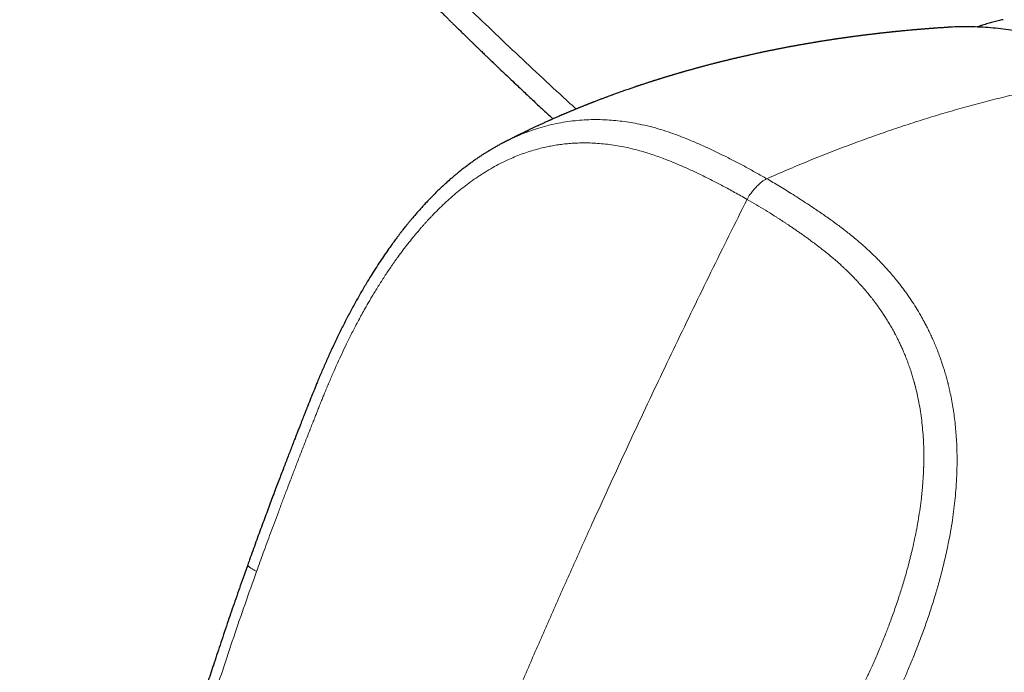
# Model space of a CAD drawing. Header units: millimetres. Extents: x 8 to 869, y 12 to 555.
# Tile 42 of 55: x 633 to 681, y 204 to 236. Entities that reach past the tile are written whole.
import ezdxf

# ---------------------------------------------------------------- set-up
doc = ezdxf.new("R2010")
doc.units = ezdxf.units.MM

msp = doc.modelspace()

# ---------------------------------------------------------------- linework, layer by layer
at = {"color": 252, "linetype": 'Continuous', "lineweight": 0}
for points, knots in [([(661.491, 271.275), (662.032, 270.963), (663.113, 270.34), (664.748, 269.398), (666.39, 268.452), (668.041, 267.503), (669.7, 266.549), (671.334, 265.61), (672.946, 264.685), (674.536, 263.772), (676.139, 262.852), (677.753, 261.927), (679.376, 260.997), (681.006, 260.062), (682.644, 259.123), (684.29, 258.18), (685.944, 257.233), (687.595, 256.287), (689.245, 255.342), (690.892, 254.398), (692.549, 253.449), (694.223, 252.489), (695.916, 251.519), (697.628, 250.537), (699.349, 249.55), (701.077, 248.558), (702.804, 247.567), (704.528, 246.576), (706.249, 245.586), (707.979, 244.592), (709.727, 243.585), (711.495, 242.567), (713.283, 241.536), (715.077, 240.501), (716.877, 239.462), (718.683, 238.418), (720.497, 237.369), (722.317, 236.316), (724.142, 235.259), (725.973, 234.198), (727.811, 233.132), (729.656, 232.062), (731.497, 230.994), (733.334, 229.928), (735.166, 228.864), (737.004, 227.796), (738.862, 226.717), (740.738, 225.626), (742.634, 224.525), (744.536, 223.419), (746.443, 222.311), (748.356, 221.2), (750.274, 220.085), (752.2, 218.966), (754.132, 217.843), (756.071, 216.717), (758.017, 215.587), (759.967, 214.455), (761.92, 213.322), (763.878, 212.187), (765.909, 211.01), (768.016, 209.789), (770.2, 208.525), (772.396, 207.255), (774.601, 205.979), (776.079, 205.126), (776.818, 204.699)], [0, 0, 0, 0, 0.016498, 0.032971, 0.049417, 0.065836, 0.082225, 0.098585, 0.113981, 0.129387, 0.144876, 0.160356, 0.175827, 0.191289, 0.206741, 0.222183, 0.237614, 0.253035, 0.268176, 0.283321, 0.298471, 0.313625, 0.329058, 0.344496, 0.359938, 0.375384, 0.390834, 0.406012, 0.421194, 0.436379, 0.451568, 0.467071, 0.482576, 0.498084, 0.513568, 0.529051, 0.544535, 0.560021, 0.575474, 0.590929, 0.606384, 0.621841, 0.637298, 0.65248, 0.667663, 0.682847, 0.698031, 0.713526, 0.729021, 0.744517, 0.759993, 0.775459, 0.79093, 0.806404, 0.821882, 0.837363, 0.852846, 0.868331, 0.883765, 0.89918, 0.914623, 0.93164, 0.948687, 0.965764, 0.982869, 1, 1, 1, 1]), ([(651.496, 239.414), (651.921, 238.987), (652.769, 238.136), (654.052, 236.871), (655.34, 235.62), (656.633, 234.384), (657.93, 233.161), (659.06, 232.111), (659.761, 231.47), (660.024, 231.23)], [0, 0, 0, 0, 0.153701, 0.306585, 0.45866, 0.609933, 0.760411, 0.9101, 1, 1, 1, 1]), ([(669.173, 227.883), (669.5, 228.026), (670.154, 228.312), (671.133, 228.72), (672.11, 229.112), (673.085, 229.486), (674.052, 229.842), (675.01, 230.179), (675.96, 230.497), (676.907, 230.798), (677.857, 231.084), (678.809, 231.355), (679.764, 231.61), (680.715, 231.848), (681.662, 232.068), (682.599, 232.269), (683.526, 232.452), (684.444, 232.616), (685.358, 232.765), (685.963, 232.85), (686.265, 232.892)], [0, 0, 0, 0, 0.056, 0.112, 0.168, 0.224, 0.28, 0.335, 0.39, 0.445, 0.5, 0.556, 0.612, 0.668, 0.724, 0.78, 0.835, 0.89, 0.945, 1, 1, 1, 1]), ([(669.173, 227.88), (669.005, 227.976), (668.669, 228.169), (668.162, 228.447), (667.654, 228.717), (667.144, 228.976), (666.63, 229.226), (666.111, 229.466), (665.584, 229.697), (665.069, 229.905), (664.566, 230.09), (664.074, 230.251), (663.571, 230.391), (663.095, 230.5), (662.649, 230.583), (662.236, 230.644), (661.82, 230.688), (661.396, 230.716), (660.964, 230.725), (660.524, 230.715), (660.08, 230.683), (659.632, 230.631), (659.183, 230.555), (658.734, 230.456), (658.288, 230.334), (657.845, 230.189), (657.407, 230.023), (656.984, 229.838), (656.693, 229.701), (656.549, 229.622), (656.536, 229.615)], [0, 0, 0, 0, 0.043132, 0.086237, 0.12919, 0.172063, 0.215005, 0.258166, 0.30168, 0.345598, 0.384612, 0.424015, 0.463852, 0.504049, 0.535791, 0.567601, 0.599416, 0.63124, 0.664198, 0.697328, 0.730705, 0.764288, 0.797979, 0.831692, 0.865359, 0.898918, 0.932348, 0.965726, 0.996906, 1, 1, 1, 1]), ([(668.228, 226.894), (668.127, 226.951), (667.928, 227.064), (667.634, 227.228), (667.349, 227.384), (667.074, 227.532), (666.807, 227.672), (666.54, 227.81), (666.263, 227.948), (665.986, 228.083), (665.716, 228.211), (665.46, 228.329), (665.207, 228.442), (664.958, 228.551), (664.703, 228.658), (664.439, 228.766), (664.15, 228.877), (663.848, 228.986), (663.538, 229.091), (663.236, 229.184), (662.934, 229.268), (662.624, 229.345), (662.284, 229.418), (661.918, 229.484), (661.534, 229.537), (661.152, 229.576), (660.8, 229.597), (660.477, 229.604), (660.184, 229.601), (659.893, 229.589), (659.604, 229.567), (659.316, 229.535), (659.028, 229.494), (658.723, 229.439), (658.4, 229.369), (658.063, 229.28), (657.727, 229.177), (657.393, 229.061), (657.064, 228.931), (656.726, 228.782), (656.377, 228.612), (656.017, 228.418), (655.66, 228.206), (655.307, 227.979), (654.963, 227.738), (654.633, 227.491), (654.317, 227.237), (654.01, 226.974), (653.707, 226.698), (653.406, 226.409), (653.18, 226.178), (653.023, 226.014), (652.936, 225.92), (652.849, 225.825), (652.762, 225.73), (652.675, 225.633), (652.55, 225.49), (652.386, 225.298), (652.172, 225.04), (651.947, 224.759), (651.711, 224.453), (651.451, 224.101), (651.167, 223.7), (650.862, 223.247), (650.561, 222.778), (650.344, 222.424), (650.208, 222.194), (650.149, 222.094), (650.09, 221.993), (650.031, 221.892), (649.973, 221.79), (649.915, 221.688), (649.769, 221.429), (649.598, 221.116), (649.403, 220.746), (649.266, 220.48), (649.134, 220.218), (648.973, 219.892), (648.785, 219.497), (648.566, 219.022), (648.348, 218.531), (648.196, 218.177), (648.108, 217.968), (648.083, 217.908), (648.058, 217.846), (648.032, 217.783), (648.005, 217.718), (647.978, 217.652), (647.933, 217.543), (647.869, 217.386), (647.782, 217.171), (647.718, 217.011), (647.681, 216.918), (647.676, 216.904), (647.672, 216.896), (647.669, 216.887), (647.665, 216.878), (647.661, 216.867), (647.651, 216.842), (647.633, 216.797), (647.606, 216.729), (647.575, 216.65), (647.539, 216.559), (647.498, 216.457), (647.453, 216.343), (647.406, 216.223), (647.356, 216.098), (647.316, 215.997), (647.285, 215.917), (647.263, 215.862), (647.244, 215.811), (647.157, 215.591), (647.041, 215.295), (646.895, 214.92), (646.787, 214.641), (646.68, 214.366), (646.576, 214.095), (646.473, 213.827), (646.365, 213.546), (646.253, 213.251), (646.106, 212.865), (645.932, 212.407), (645.735, 211.881), (645.545, 211.37), (645.361, 210.874), (645.184, 210.393), (645.013, 209.926), (644.849, 209.474), (644.742, 209.178), (644.69, 209.032)], [0, 0, 0, 0, 0.010841, 0.021321, 0.031441, 0.041201, 0.050602, 0.059645, 0.06943, 0.07966, 0.088685, 0.097556, 0.106275, 0.114843, 0.12326, 0.132498, 0.141917, 0.152604, 0.162971, 0.173021, 0.182758, 0.192731, 0.203428, 0.215868, 0.228141, 0.240258, 0.252231, 0.261504, 0.270688, 0.279787, 0.288808, 0.297759, 0.306647, 0.315728, 0.326301, 0.336864, 0.34743, 0.358013, 0.368462, 0.378878, 0.390596, 0.402386, 0.414266, 0.426253, 0.438116, 0.449717, 0.460739, 0.471854, 0.483072, 0.494405, 0.505862, 0.509291, 0.512733, 0.516187, 0.519654, 0.523135, 0.526629, 0.53492, 0.54329, 0.553362, 0.563555, 0.573874, 0.587897, 0.602163, 0.616682, 0.631462, 0.634462, 0.637471, 0.640487, 0.643513, 0.646546, 0.649588, 0.652638, 0.669569, 0.677214, 0.684914, 0.692669, 0.699843, 0.712892, 0.72629, 0.740039, 0.754144, 0.755762, 0.757422, 0.759124, 0.760869, 0.762655, 0.764484, 0.766355, 0.771718, 0.7774, 0.784142, 0.784859, 0.785061, 0.785284, 0.785528, 0.785793, 0.786079, 0.786385, 0.787887, 0.78975, 0.791975, 0.794436, 0.797227, 0.800348, 0.803797, 0.807105, 0.810668, 0.812138, 0.813647, 0.815195, 0.8163, 0.831795, 0.839511, 0.847129, 0.85465, 0.862073, 0.869399, 0.876628, 0.885116, 0.893551, 0.908293, 0.922623, 0.936543, 0.950053, 0.963153, 0.975844, 0.988126, 1, 1, 1, 1]), ([(669.173, 227.88), (669.158, 227.874), (669.127, 227.86), (669.076, 227.833), (669.019, 227.796), (668.954, 227.75), (668.884, 227.694), (668.81, 227.63), (668.734, 227.559), (668.659, 227.484), (668.586, 227.404), (668.515, 227.322), (668.449, 227.239), (668.388, 227.159), (668.336, 227.084), (668.293, 227.015), (668.258, 226.952), (668.238, 226.913), (668.228, 226.894)], [0, 0, 0, 0, 0.042622, 0.089774, 0.144028, 0.205922, 0.274425, 0.347571, 0.423157, 0.499461, 0.575795, 0.651496, 0.724849, 0.793628, 0.855812, 0.910297, 0.957531, 1, 1, 1, 1]), ([(669.173, 227.883), (669.272, 227.825), (669.474, 227.708), (669.783, 227.523), (670.104, 227.327), (670.438, 227.118), (670.779, 226.901), (671.117, 226.681), (671.423, 226.477), (671.699, 226.29), (671.949, 226.118), (672.196, 225.943), (672.441, 225.766), (672.677, 225.591), (672.903, 225.419), (673.136, 225.236), (673.388, 225.031), (673.662, 224.799), (673.945, 224.549), (674.227, 224.285), (674.492, 224.025), (674.729, 223.778), (674.947, 223.542), (675.158, 223.301), (675.323, 223.104), (675.441, 222.957), (675.513, 222.866), (675.585, 222.773), (675.658, 222.679), (675.73, 222.582), (675.802, 222.484), (675.929, 222.307), (676.11, 222.046), (676.339, 221.69), (676.544, 221.348), (676.675, 221.111), (676.74, 220.99), (676.758, 220.956), (676.776, 220.922), (676.794, 220.888), (676.812, 220.854), (676.831, 220.817), (676.884, 220.715), (676.966, 220.549), (677.071, 220.326), (677.177, 220.092), (677.28, 219.849), (677.379, 219.599), (677.466, 219.366), (677.543, 219.15), (677.609, 218.952), (677.666, 218.773), (677.715, 218.612), (677.757, 218.47), (677.79, 218.351), (677.816, 218.255), (677.836, 218.179), (677.85, 218.128), (677.86, 218.086), (677.87, 218.045), (677.884, 217.991), (677.897, 217.935), (677.911, 217.879), (677.924, 217.822), (677.961, 217.661), (678.018, 217.392), (678.087, 217.021), (678.146, 216.646), (678.195, 216.269), (678.236, 215.884), (678.268, 215.478), (678.291, 215.059), (678.303, 214.629), (678.304, 214.213), (678.296, 213.812), (678.28, 213.426), (678.254, 213.008), (678.214, 212.547), (678.157, 212.031), (678.083, 211.496), (677.992, 210.942), (677.894, 210.424), (677.793, 209.943), (677.692, 209.503), (677.569, 209.004), (677.467, 208.626), (677.396, 208.37), (677.373, 208.29), (677.349, 208.209), (677.326, 208.127), (677.302, 208.046), (677.219, 207.765), (677.07, 207.285), (676.843, 206.609), (676.601, 205.934), (676.354, 205.286), (676.104, 204.666), (675.864, 204.098), (675.667, 203.652), (675.55, 203.394), (675.506, 203.298), (675.493, 203.268), (675.479, 203.238), (675.465, 203.208), (675.451, 203.178), (675.389, 203.044), (675.282, 202.814), (675.131, 202.498), (674.989, 202.206), (674.856, 201.937), (674.735, 201.691), (674.637, 201.495), (674.561, 201.344), (674.505, 201.231), (674.452, 201.127), (674.404, 201.03), (674.36, 200.941), (674.306, 200.834), (674.242, 200.706), (674.126, 200.472), (673.97, 200.16), (673.779, 199.774), (673.633, 199.481), (673.531, 199.275), (673.472, 199.155), (673.413, 199.035), (673.354, 198.917), (673.297, 198.801), (673.24, 198.686), (673.095, 198.392), (672.864, 197.922), (672.632, 197.449), (672.487, 197.152), (672.426, 197.028), (672.366, 196.904), (672.305, 196.78), (672.246, 196.657), (672.186, 196.535), (672.127, 196.413), (672.048, 196.25), (671.945, 196.039), (671.816, 195.771), (671.676, 195.481), (671.564, 195.249), (671.484, 195.082), (671.43, 194.97), (671.369, 194.844), (671.303, 194.708), (671.244, 194.585), (671.19, 194.473), (671.14, 194.37), (671.094, 194.275), (671.054, 194.19), (671.023, 194.126), (671, 194.08), (670.985, 194.049), (670.975, 194.027), (670.969, 194.015), (670.967, 194.011)], [0, 0, 0, 0, 0.0101139, 0.0206938, 0.0317401, 0.0432536, 0.0552346, 0.0671664, 0.0784722, 0.0873093, 0.0961061, 0.104863, 0.1135802, 0.1222572, 0.130165, 0.1380799, 0.1477865, 0.1580028, 0.1687297, 0.1799664, 0.1906813, 0.200093, 0.2086977, 0.2176046, 0.2268133, 0.2299822, 0.2331852, 0.2364224, 0.2396937, 0.2429992, 0.2463389, 0.2497128, 0.2608173, 0.2722598, 0.2840385, 0.2929605, 0.2939733, 0.2949885, 0.296006, 0.2970258, 0.2980478, 0.2990722, 0.3003691, 0.3071976, 0.3137048, 0.319891, 0.3274045, 0.3343826, 0.3408254, 0.3467329, 0.3521052, 0.3569422, 0.3612442, 0.3650112, 0.3682434, 0.370658, 0.3726537, 0.3742306, 0.3746674, 0.3759524, 0.3774075, 0.3788711, 0.380343, 0.3818234, 0.3833121, 0.3928061, 0.4026275, 0.411673, 0.4212441, 0.4309751, 0.4404382, 0.4513549, 0.4618927, 0.4720509, 0.4818296, 0.49123, 0.5002529, 0.5123054, 0.5248522, 0.5378933, 0.5514307, 0.5654657, 0.5760744, 0.5869503, 0.5980942, 0.6132149, 0.6152297, 0.6172525, 0.6192833, 0.6213221, 0.6233688, 0.6254236, 0.6425013, 0.6597123, 0.6770599, 0.6945455, 0.7100472, 0.7256544, 0.7394746, 0.7455808, 0.7463816, 0.7471826, 0.7479839, 0.7487855, 0.7495873, 0.7503894, 0.7595638, 0.7681197, 0.7760573, 0.7833764, 0.7900765, 0.7961573, 0.7994504, 0.8025283, 0.8053909, 0.808038, 0.8104698, 0.8126862, 0.8168065, 0.8209881, 0.8318916, 0.8424351, 0.8526185, 0.8559666, 0.8592738, 0.8625402, 0.8657657, 0.8689503, 0.8720941, 0.875197, 0.8930738, 0.9106362, 0.914049, 0.9174497, 0.9208382, 0.9242146, 0.9275789, 0.930931, 0.934271, 0.9375988, 0.9442865, 0.9515971, 0.9595308, 0.9680874, 0.9706466, 0.9732566, 0.9772955, 0.9810053, 0.9843859, 0.9874373, 0.9901596, 0.9929197, 0.9952317, 0.9970958, 0.9981998, 0.9990519, 0.9996519, 1, 1, 1, 1]), ([(668.228, 226.894), (667.937, 226.311), (667.354, 225.146), (666.492, 223.397), (665.638, 221.649), (664.795, 219.902), (663.966, 218.165), (663.152, 216.44), (662.352, 214.725), (661.561, 213.011), (660.73, 211.189), (659.861, 209.259), (658.955, 207.22), (658.062, 205.181), (657.182, 203.143), (656.314, 201.106), (655.459, 199.069), (654.616, 197.032), (653.785, 194.995), (652.967, 192.959), (652.161, 190.923), (651.366, 188.887), (650.599, 186.889), (649.857, 184.931), (649.14, 183.011), (648.434, 181.092), (647.738, 179.172), (647.049, 177.244), (646.368, 175.308), (645.694, 173.364), (645.03, 171.419), (644.376, 169.475), (643.733, 167.53), (643.099, 165.584), (642.475, 163.638), (641.882, 161.758), (641.319, 159.944), (640.783, 158.195), (640.255, 156.446), (639.734, 154.696), (639.222, 152.946), (638.718, 151.196), (638.259, 149.573), (637.844, 148.076), (637.47, 146.706), (637.104, 145.337), (636.747, 143.969), (636.4, 142.612), (636.065, 141.264), (635.742, 139.927), (635.428, 138.593), (635.124, 137.253), (634.829, 135.906), (634.545, 134.555), (634.274, 133.207), (634.016, 131.863), (633.77, 130.523), (633.537, 129.187), (633.393, 128.299), (633.321, 127.856)], [0, 0, 0, 0, 0.0179414, 0.0358465, 0.0537167, 0.0715534, 0.0893581, 0.1068151, 0.124244, 0.1416462, 0.1590229, 0.1796781, 0.2003014, 0.220895, 0.2414611, 0.2620017, 0.2825192, 0.3030156, 0.323493, 0.3439534, 0.364399, 0.3848318, 0.4052537, 0.4245006, 0.4437412, 0.4629772, 0.4822102, 0.5014417, 0.5209117, 0.5403834, 0.5598581, 0.5793375, 0.5988229, 0.6183158, 0.6378177, 0.6573299, 0.6748616, 0.6924047, 0.7099606, 0.7275301, 0.7451114, 0.7627021, 0.7802998, 0.7941, 0.8079016, 0.8217029, 0.8355025, 0.849299, 0.8628452, 0.8763867, 0.8899229, 0.9034536, 0.9172546, 0.9310499, 0.944841, 0.9586295, 0.9724175, 0.986207, 1, 1, 1, 1]), ([(668.228, 226.894), (668.376, 226.807), (668.669, 226.636), (669.102, 226.374), (669.426, 226.172), (669.646, 226.032), (669.767, 225.954), (669.886, 225.877), (670.005, 225.799), (670.122, 225.721), (670.23, 225.649), (670.326, 225.585), (670.428, 225.515), (670.55, 225.432), (670.699, 225.329), (670.86, 225.216), (671.033, 225.093), (671.216, 224.96), (671.409, 224.818), (671.612, 224.665), (671.824, 224.501), (671.989, 224.37), (672.099, 224.281), (672.143, 224.245), (672.176, 224.218), (672.205, 224.194), (672.236, 224.168), (672.278, 224.133), (672.331, 224.089), (672.397, 224.033), (672.463, 223.977), (672.528, 223.92), (672.591, 223.865), (672.658, 223.805), (672.729, 223.742), (672.799, 223.677), (672.864, 223.618), (672.958, 223.529), (673.083, 223.409), (673.244, 223.249), (673.403, 223.085), (673.575, 222.901), (673.721, 222.74), (673.817, 222.63), (673.849, 222.594), (673.853, 222.589), (673.855, 222.587), (673.861, 222.579), (673.876, 222.562), (673.902, 222.532), (673.937, 222.49), (673.984, 222.434), (674.042, 222.364), (674.109, 222.28), (674.187, 222.183), (674.271, 222.075), (674.361, 221.956), (674.456, 221.828), (674.557, 221.686), (674.665, 221.531), (674.778, 221.362), (674.895, 221.18), (675.016, 220.984), (675.141, 220.772), (675.231, 220.611), (675.283, 220.516), (675.294, 220.495), (675.3, 220.484), (675.31, 220.466), (675.329, 220.429), (675.358, 220.374), (675.393, 220.306), (675.432, 220.23), (675.476, 220.142), (675.525, 220.041), (675.586, 219.914), (675.659, 219.756), (675.743, 219.564), (675.83, 219.352), (675.92, 219.121), (676.011, 218.869), (676.094, 218.623), (676.168, 218.385), (676.217, 218.219), (676.247, 218.11), (676.26, 218.063), (676.271, 218.023), (676.281, 217.983), (676.292, 217.943), (676.336, 217.772), (676.407, 217.473), (676.493, 217.04), (676.564, 216.606), (676.621, 216.167), (676.664, 215.72), (676.694, 215.264), (676.708, 214.843), (676.71, 214.459), (676.706, 214.21), (676.701, 214.065), (676.7, 214.027), (676.699, 214), (676.698, 213.974), (676.697, 213.932), (676.694, 213.871), (676.691, 213.781), (676.685, 213.671), (676.678, 213.537), (676.668, 213.385), (676.656, 213.22), (676.641, 213.047), (676.625, 212.872), (676.612, 212.746), (676.604, 212.672), (676.601, 212.649), (676.598, 212.625), (676.596, 212.601), (676.593, 212.576), (676.572, 212.397), (676.529, 212.061), (676.454, 211.572), (676.367, 211.083), (676.27, 210.598), (676.193, 210.249), (676.142, 210.029), (676.12, 209.937), (676.096, 209.839), (676.072, 209.742), (676.048, 209.646), (676.024, 209.551), (675.999, 209.457), (675.957, 209.298), (675.897, 209.077), (675.813, 208.78), (675.723, 208.474), (675.626, 208.16), (675.523, 207.837), (675.412, 207.505), (675.295, 207.165), (675.178, 206.841), (675.092, 206.607), (675.037, 206.46), (675.012, 206.394), (674.987, 206.329), (674.962, 206.265), (674.938, 206.201), (674.912, 206.134), (674.881, 206.057), (674.82, 205.901), (674.73, 205.674), (674.607, 205.376), (674.482, 205.078), (674.353, 204.779), (674.228, 204.493), (674.119, 204.252), (674.031, 204.059), (673.964, 203.912), (673.901, 203.777), (673.839, 203.646), (673.767, 203.492), (673.683, 203.316), (673.587, 203.118), (673.49, 202.921), (673.393, 202.723), (673.29, 202.517), (673.166, 202.268), (673.07, 202.075), (673.005, 201.945), (672.989, 201.914), (672.973, 201.882), (672.957, 201.85), (672.942, 201.818), (672.926, 201.786), (672.912, 201.759), (672.898, 201.731), (672.881, 201.696), (672.856, 201.647), (672.825, 201.584), (672.787, 201.507), (672.742, 201.417), (672.688, 201.311), (672.627, 201.188), (672.556, 201.047), (672.478, 200.891), (672.418, 200.771), (672.379, 200.692), (672.363, 200.661), (672.347, 200.629), (672.332, 200.598), (672.316, 200.567), (672.301, 200.536), (672.262, 200.459), (672.114, 200.163), (671.871, 199.678), (671.559, 199.052), (671.341, 198.614), (671.207, 198.346), (671.156, 198.245), (671.11, 198.152), (671.064, 198.06), (671.018, 197.968), (670.972, 197.875), (670.858, 197.645), (670.608, 197.143), (670.106, 196.133), (669.688, 195.294), (669.419, 194.756)], [0, 0, 0, 0, 0.015959, 0.031582, 0.046869, 0.051309, 0.05572, 0.060102, 0.064454, 0.068778, 0.073073, 0.076435, 0.079377, 0.084461, 0.090008, 0.096018, 0.102491, 0.109425, 0.116685, 0.124392, 0.132548, 0.141155, 0.143522, 0.145311, 0.146325, 0.147448, 0.148679, 0.150019, 0.152345, 0.154939, 0.157802, 0.160176, 0.162708, 0.165399, 0.168249, 0.17126, 0.173984, 0.176123, 0.18282, 0.18953, 0.19631, 0.20322, 0.211827, 0.215591, 0.216046, 0.216084, 0.216131, 0.216274, 0.216996, 0.218144, 0.21972, 0.221881, 0.224532, 0.227671, 0.231297, 0.23541, 0.239623, 0.244247, 0.24928, 0.254724, 0.260581, 0.266736, 0.273294, 0.280259, 0.287637, 0.288975, 0.289351, 0.289676, 0.290008, 0.291094, 0.293202, 0.295266, 0.297501, 0.300386, 0.303514, 0.306884, 0.312188, 0.317998, 0.324312, 0.331126, 0.338436, 0.346235, 0.352311, 0.358649, 0.360295, 0.361413, 0.36253, 0.363648, 0.364765, 0.365882, 0.377845, 0.389392, 0.400979, 0.412614, 0.424282, 0.436118, 0.448143, 0.456986, 0.465783, 0.467327, 0.468172, 0.468736, 0.4694, 0.470162, 0.471948, 0.474116, 0.477043, 0.480463, 0.484376, 0.488783, 0.493071, 0.497745, 0.502177, 0.50278, 0.503388, 0.504001, 0.50462, 0.505243, 0.505872, 0.518438, 0.531039, 0.543637, 0.556193, 0.568665, 0.570803, 0.573369, 0.575915, 0.57844, 0.580946, 0.583432, 0.585899, 0.588347, 0.595917, 0.603304, 0.611865, 0.620179, 0.628246, 0.63772, 0.646838, 0.655603, 0.664018, 0.665823, 0.66761, 0.669381, 0.671135, 0.672872, 0.674593, 0.676617, 0.679256, 0.687381, 0.695251, 0.703886, 0.712193, 0.720176, 0.727833, 0.732481, 0.736468, 0.740196, 0.743924, 0.747653, 0.753292, 0.758933, 0.764576, 0.77022, 0.775954, 0.782321, 0.791678, 0.792593, 0.793508, 0.794422, 0.795335, 0.796248, 0.79716, 0.798072, 0.798588, 0.799623, 0.801046, 0.802858, 0.805058, 0.807646, 0.810622, 0.814233, 0.818288, 0.822787, 0.82773, 0.828669, 0.829568, 0.830466, 0.831363, 0.83226, 0.833156, 0.834051, 0.838963, 0.85869, 0.876021, 0.893088, 0.89653, 0.899218, 0.901879, 0.90454, 0.9072, 0.909861, 0.912522, 0.927158, 0.953299, 1, 1, 1, 1]), ([(644.69, 209.032), (644.671, 209.041), (644.633, 209.06), (644.576, 209.088), (644.52, 209.119), (644.466, 209.151), (644.415, 209.183), (644.369, 209.216), (644.33, 209.247), (644.299, 209.275), (644.277, 209.3), (644.265, 209.322), (644.26, 209.339), (644.263, 209.346), (644.265, 209.348)], [0, 0, 0, 0, 0.058773, 0.123086, 0.196049, 0.278314, 0.368572, 0.464325, 0.562807, 0.661933, 0.761013, 0.859369, 0.954951, 1, 1, 1, 1]), ([(644.69, 209.032), (644.503, 208.508), (644.13, 207.459), (643.589, 205.88), (643.061, 204.297), (642.543, 202.71), (642.036, 201.133), (641.536, 199.565), (641.042, 198.007), (640.55, 196.45), (640.041, 194.823), (639.519, 193.122), (638.981, 191.351), (638.444, 189.583), (637.909, 187.817), (637.377, 186.054), (636.849, 184.292), (636.324, 182.533), (635.979, 181.36), (635.807, 180.774)], [0, 0, 0, 0, 0.056011, 0.112011, 0.168004, 0.223993, 0.279979, 0.334963, 0.389948, 0.444935, 0.499929, 0.562431, 0.624942, 0.687459, 0.749975, 0.812486, 0.874989, 0.937492, 1, 1, 1, 1])]:
    msp.add_open_spline(points, degree=3, knots=knots, dxfattribs=at)
at = {"color": 7, "linetype": 'Continuous', "lineweight": 30}
for points, knots in [([(651.784, 237.64), (651.862, 237.561), (652.014, 237.408), (652.239, 237.183), (652.454, 236.967), (652.66, 236.762), (652.857, 236.566), (653.044, 236.38), (653.222, 236.203), (653.385, 236.042), (653.534, 235.895), (653.67, 235.761), (653.798, 235.635), (653.918, 235.517), (654.031, 235.406), (654.137, 235.302), (654.327, 235.116), (654.604, 234.846), (654.88, 234.577), (655.067, 234.396), (655.165, 234.301), (655.263, 234.207), (655.358, 234.115), (655.447, 234.028), (655.531, 233.948), (655.608, 233.874), (655.677, 233.807), (655.736, 233.75), (655.788, 233.7), (655.838, 233.652), (655.89, 233.602), (655.956, 233.539), (656.036, 233.462), (656.133, 233.37), (656.237, 233.27), (656.401, 233.113), (656.625, 232.9), (656.91, 232.629), (657.182, 232.371), (657.438, 232.129), (657.678, 231.903), (657.924, 231.672), (658.177, 231.435), (658.437, 231.193), (658.682, 230.965), (658.84, 230.818), (658.909, 230.754)], [0, 0, 0, 0, 0.033596, 0.065817, 0.096665, 0.12614, 0.154241, 0.18097, 0.206326, 0.230309, 0.250677, 0.269938, 0.288092, 0.305141, 0.321084, 0.335937, 0.350435, 0.401577, 0.453341, 0.467002, 0.480705, 0.494451, 0.508098, 0.520722, 0.532155, 0.543271, 0.552971, 0.561255, 0.56813, 0.574792, 0.582137, 0.590162, 0.60231, 0.615747, 0.630471, 0.646082, 0.684281, 0.723909, 0.764967, 0.797282, 0.83043, 0.864411, 0.899226, 0.934998, 0.971493, 1, 1, 1, 1]), ([(680.513, 235.518), (680.433, 235.499), (680.27, 235.461), (680.025, 235.398), (679.778, 235.33), (679.531, 235.257), (679.356, 235.202), (679.263, 235.171), (679.251, 235.167)], [0, 0, 0, 0, 0.1882314, 0.3838522, 0.5795886, 0.775446, 0.97143, 1, 1, 1, 1]), ([(677.913, 235.153), (677.91, 235.153), (677.891, 235.152), (677.84, 235.149), (677.766, 235.144), (677.673, 235.138), (677.586, 235.132), (677.492, 235.126), (677.401, 235.119), (677.321, 235.114), (677.256, 235.109), (677.205, 235.105), (677.154, 235.102), (677.106, 235.098), (677.062, 235.095), (677.016, 235.091), (676.966, 235.088), (676.917, 235.084), (676.869, 235.08), (676.82, 235.076), (676.765, 235.072), (676.71, 235.068), (676.659, 235.063), (676.609, 235.059), (676.555, 235.055), (676.498, 235.05), (676.439, 235.045), (676.375, 235.04), (676.302, 235.033), (676.226, 235.027), (676.152, 235.02), (676.069, 235.013), (675.976, 235.004), (675.871, 234.995), (675.77, 234.985), (675.675, 234.976), (675.581, 234.967), (675.504, 234.959), (675.444, 234.953), (675.4, 234.949), (675.351, 234.944), (675.3, 234.939), (675.256, 234.934), (675.22, 234.93), (675.186, 234.927), (675.146, 234.923), (675.102, 234.918), (675.057, 234.913), (675.007, 234.908), (674.953, 234.902), (674.895, 234.896), (674.842, 234.89), (674.788, 234.884), (674.731, 234.878), (674.669, 234.871), (674.608, 234.864), (674.555, 234.858), (674.511, 234.853), (674.468, 234.848), (674.419, 234.842), (674.368, 234.836), (674.322, 234.831), (674.274, 234.825), (674.219, 234.819), (674.155, 234.811), (674.093, 234.803), (674.03, 234.796), (673.967, 234.788), (673.907, 234.78), (673.852, 234.774), (673.798, 234.767), (673.741, 234.76), (673.686, 234.752), (673.632, 234.745), (673.576, 234.738), (673.511, 234.73), (673.439, 234.72), (673.361, 234.71), (673.283, 234.699), (673.208, 234.689), (673.143, 234.68), (673.085, 234.672), (673.031, 234.665), (672.975, 234.657), (672.922, 234.649), (672.874, 234.643), (672.828, 234.636), (672.778, 234.629), (672.725, 234.621), (672.674, 234.614), (672.624, 234.607), (672.573, 234.599), (672.522, 234.592), (672.475, 234.585), (672.433, 234.578), (672.39, 234.572), (672.339, 234.564), (672.284, 234.556), (672.226, 234.547), (672.168, 234.538), (672.105, 234.529), (672.039, 234.518), (671.972, 234.508), (671.903, 234.497), (671.833, 234.486), (671.77, 234.476), (671.716, 234.467), (671.662, 234.458), (671.603, 234.449), (671.543, 234.439), (671.482, 234.429), (671.416, 234.418), (671.341, 234.405), (671.264, 234.392), (671.187, 234.379), (671.108, 234.366), (671.032, 234.353), (670.962, 234.34), (670.896, 234.329), (670.829, 234.317), (670.76, 234.305), (670.698, 234.294), (670.642, 234.284), (670.594, 234.275), (670.549, 234.267), (670.508, 234.259), (670.465, 234.251), (670.418, 234.243), (670.366, 234.233), (670.314, 234.224), (670.261, 234.213), (670.203, 234.203), (670.14, 234.191), (670.075, 234.179), (670.015, 234.167), (669.96, 234.156), (669.907, 234.146), (669.854, 234.136), (669.804, 234.126), (669.761, 234.118), (669.721, 234.11), (669.674, 234.101), (669.621, 234.09), (669.567, 234.079), (669.512, 234.068), (669.455, 234.057), (669.393, 234.044), (669.336, 234.033), (669.288, 234.023), (669.248, 234.015), (669.205, 234.006), (669.158, 233.996), (669.11, 233.986), (669.064, 233.976), (669.01, 233.965), (668.947, 233.952), (668.88, 233.938), (668.811, 233.923), (668.736, 233.907), (668.653, 233.889), (668.57, 233.871), (668.49, 233.854), (668.413, 233.836), (668.341, 233.82), (668.273, 233.805), (668.205, 233.79), (668.134, 233.774), (668.061, 233.757), (667.991, 233.741), (667.922, 233.725), (667.859, 233.711), (667.8, 233.697), (667.742, 233.683), (667.681, 233.669), (667.622, 233.655), (667.562, 233.641), (667.502, 233.627), (667.443, 233.613), (667.387, 233.599), (667.334, 233.586), (667.277, 233.572), (667.214, 233.557), (667.151, 233.542), (667.091, 233.527), (667.036, 233.513), (666.984, 233.5), (666.933, 233.488), (666.886, 233.476), (666.845, 233.465), (666.804, 233.455), (666.757, 233.443), (666.694, 233.427), (666.623, 233.409), (666.546, 233.389), (666.472, 233.37), (666.4, 233.351), (666.327, 233.332), (666.254, 233.313), (666.188, 233.295), (666.13, 233.28), (666.078, 233.266), (666.021, 233.251), (665.963, 233.235), (665.91, 233.221), (665.859, 233.207), (665.807, 233.193), (665.755, 233.178), (665.709, 233.166), (665.666, 233.154), (665.621, 233.141), (665.566, 233.126), (665.505, 233.109), (665.444, 233.092), (665.384, 233.075), (665.323, 233.058), (665.267, 233.042), (665.218, 233.028), (665.177, 233.016), (665.142, 233.006), (665.109, 232.997), (665.074, 232.986), (665.031, 232.974), (664.978, 232.958), (664.921, 232.942), (664.863, 232.925), (664.808, 232.909), (664.751, 232.892), (664.698, 232.876), (664.647, 232.861), (664.595, 232.845), (664.538, 232.828), (664.482, 232.811), (664.427, 232.795), (664.373, 232.778), (664.317, 232.761), (664.262, 232.744), (664.207, 232.727), (664.152, 232.711), (664.098, 232.694), (664.05, 232.679), (664.008, 232.666), (663.972, 232.654), (663.935, 232.643), (663.892, 232.629), (663.845, 232.614), (663.796, 232.599), (663.749, 232.584), (663.702, 232.569), (663.647, 232.551), (663.582, 232.53), (663.513, 232.508), (663.448, 232.487), (663.38, 232.465), (663.306, 232.441), (663.23, 232.415), (663.164, 232.394), (663.109, 232.375), (663.06, 232.359), (663.013, 232.343), (662.967, 232.328), (662.919, 232.311), (662.869, 232.295), (662.823, 232.279), (662.766, 232.259), (662.695, 232.235), (662.606, 232.205), (662.505, 232.169), (662.399, 232.133), (662.285, 232.093), (662.173, 232.053), (662.055, 232.011), (661.926, 231.964), (661.791, 231.915), (661.655, 231.865), (661.523, 231.816), (661.413, 231.775), (661.319, 231.74), (661.245, 231.712), (661.171, 231.684), (661.093, 231.654), (661.014, 231.624), (660.94, 231.595), (660.879, 231.572), (660.828, 231.552), (660.778, 231.532), (660.723, 231.51), (660.668, 231.489), (660.617, 231.469), (660.57, 231.45), (660.523, 231.432), (660.474, 231.412), (660.424, 231.392), (660.378, 231.374), (660.331, 231.355), (660.28, 231.334), (660.224, 231.311), (660.17, 231.29), (660.117, 231.268), (660.06, 231.244), (660.001, 231.22), (659.946, 231.198), (659.896, 231.177), (659.844, 231.155), (659.792, 231.134), (659.74, 231.112), (659.685, 231.089), (659.628, 231.065), (659.573, 231.042), (659.527, 231.022), (659.486, 231.005), (659.444, 230.986), (659.395, 230.966), (659.326, 230.936), (659.242, 230.9), (659.141, 230.856), (659.039, 230.811), (658.952, 230.773), (658.882, 230.742), (658.83, 230.719), (658.779, 230.696), (658.727, 230.673), (658.664, 230.644), (658.59, 230.611), (658.508, 230.574), (658.43, 230.539), (658.353, 230.503), (658.276, 230.468), (658.202, 230.433), (658.129, 230.4), (658.061, 230.368), (657.994, 230.336), (657.928, 230.305), (657.86, 230.273), (657.796, 230.243), (657.741, 230.216), (657.701, 230.197), (657.666, 230.18), (657.633, 230.165), (657.595, 230.146), (657.553, 230.126), (657.503, 230.102), (657.451, 230.076), (657.395, 230.049), (657.34, 230.022), (657.287, 229.996), (657.241, 229.973), (657.198, 229.952), (657.155, 229.931), (657.111, 229.909), (657.069, 229.888), (657.024, 229.865), (656.974, 229.84), (656.92, 229.813), (656.866, 229.786), (656.808, 229.756), (656.751, 229.727), (656.7, 229.701), (656.661, 229.681), (656.625, 229.663), (656.587, 229.643), (656.556, 229.627), (656.538, 229.618), (656.535, 229.616)], [0, 0, 0, 0, 0.000359, 0.002357, 0.006447, 0.00975, 0.014134, 0.017499, 0.021571, 0.025622, 0.027582, 0.029768, 0.032117, 0.034143, 0.035794, 0.037652, 0.039953, 0.042183, 0.043971, 0.045912, 0.048411, 0.050975, 0.052969, 0.05491, 0.057346, 0.059862, 0.062095, 0.064849, 0.068029, 0.071393, 0.074572, 0.077367, 0.081967, 0.086508, 0.090806, 0.094825, 0.098624, 0.102862, 0.104653, 0.106335, 0.108465, 0.110886, 0.112972, 0.114135, 0.115486, 0.117214, 0.11926, 0.121194, 0.122928, 0.125733, 0.128075, 0.130359, 0.132625, 0.135047, 0.13769, 0.140606, 0.142775, 0.144546, 0.146249, 0.148411, 0.150814, 0.152794, 0.154425, 0.156972, 0.15994, 0.162573, 0.165086, 0.167971, 0.170749, 0.172894, 0.175086, 0.177745, 0.180189, 0.182295, 0.184681, 0.187467, 0.190733, 0.194037, 0.197573, 0.200876, 0.203823, 0.206058, 0.208373, 0.210876, 0.213325, 0.2153, 0.217084, 0.219325, 0.221798, 0.224021, 0.226059, 0.228309, 0.230651, 0.232755, 0.234449, 0.23619, 0.238326, 0.241144, 0.24345, 0.245819, 0.248815, 0.251729, 0.254496, 0.25754, 0.260865, 0.263701, 0.265746, 0.267974, 0.270846, 0.273522, 0.275918, 0.278919, 0.282273, 0.285776, 0.289147, 0.29246, 0.296191, 0.299154, 0.301741, 0.304943, 0.30804, 0.31094, 0.313145, 0.315469, 0.317436, 0.319056, 0.320928, 0.323181, 0.325419, 0.32778, 0.330082, 0.332605, 0.335419, 0.338502, 0.341298, 0.343561, 0.345849, 0.348351, 0.350707, 0.352504, 0.354099, 0.356189, 0.358745, 0.361244, 0.363502, 0.366148, 0.368913, 0.371841, 0.373774, 0.375391, 0.377256, 0.379526, 0.381787, 0.383814, 0.385729, 0.389063, 0.392271, 0.394883, 0.398423, 0.402424, 0.406213, 0.409705, 0.413219, 0.416758, 0.419474, 0.422505, 0.426087, 0.429166, 0.432384, 0.435767, 0.438556, 0.441034, 0.443807, 0.446577, 0.449378, 0.451896, 0.454754, 0.457675, 0.460065, 0.462382, 0.465015, 0.467908, 0.470989, 0.473799, 0.476188, 0.478562, 0.48095, 0.483258, 0.485055, 0.486695, 0.48887, 0.491564, 0.495489, 0.498829, 0.502211, 0.505703, 0.508848, 0.512294, 0.515897, 0.518041, 0.520383, 0.523216, 0.525932, 0.528482, 0.530684, 0.533125, 0.535726, 0.537935, 0.53965, 0.541659, 0.544387, 0.547334, 0.550159, 0.552967, 0.555818, 0.558737, 0.560868, 0.562856, 0.564468, 0.565808, 0.567465, 0.569529, 0.571904, 0.574923, 0.577566, 0.580096, 0.582842, 0.585567, 0.587723, 0.590077, 0.593008, 0.595739, 0.598178, 0.600796, 0.603518, 0.606103, 0.608612, 0.611444, 0.613933, 0.616403, 0.618405, 0.619935, 0.621583, 0.62369, 0.626054, 0.628394, 0.630705, 0.632946, 0.635109, 0.638662, 0.64236, 0.645109, 0.648054, 0.652133, 0.655923, 0.659205, 0.661541, 0.663978, 0.666283, 0.668413, 0.6707, 0.673276, 0.675665, 0.67755, 0.681603, 0.686006, 0.690578, 0.696518, 0.701471, 0.70744, 0.713073, 0.71896, 0.726501, 0.73314, 0.739261, 0.746128, 0.749599, 0.753396, 0.757145, 0.760805, 0.765063, 0.769078, 0.772028, 0.774159, 0.776799, 0.77964, 0.782547, 0.785128, 0.787358, 0.789619, 0.792265, 0.79488, 0.797202, 0.799232, 0.802096, 0.805003, 0.807813, 0.81023, 0.813193, 0.816614, 0.819157, 0.82166, 0.824404, 0.827126, 0.829682, 0.832411, 0.835533, 0.838522, 0.840894, 0.842675, 0.844819, 0.847514, 0.850264, 0.855436, 0.860609, 0.866103, 0.871287, 0.87426, 0.876975, 0.879554, 0.88217, 0.885147, 0.889573, 0.893714, 0.898194, 0.901841, 0.905963, 0.910339, 0.913705, 0.917474, 0.921186, 0.924411, 0.928079, 0.932077, 0.934657, 0.936882, 0.938577, 0.940207, 0.942225, 0.944629, 0.947103, 0.95023, 0.953056, 0.956086, 0.959174, 0.961614, 0.963611, 0.966103, 0.968605, 0.970819, 0.972958, 0.975946, 0.978966, 0.981789, 0.984853, 0.988395, 0.99112, 0.993241, 0.994907, 0.996989, 0.999551, 1, 1, 1, 1]), ([(686.587, 232.934), (686.576, 232.94), (686.537, 232.963), (686.467, 233.003), (686.376, 233.054), (686.283, 233.105), (686.191, 233.156), (685.985, 233.268), (685.679, 233.427), (685.272, 233.627), (684.894, 233.801), (684.528, 233.959), (684.174, 234.103), (683.817, 234.239), (683.407, 234.385), (682.945, 234.535), (682.431, 234.682), (681.917, 234.811), (681.404, 234.92), (680.898, 235.01), (680.399, 235.079), (679.907, 235.131), (679.418, 235.164), (678.929, 235.18), (678.442, 235.177), (678.103, 235.167), (677.928, 235.154), (677.913, 235.152)], [0, 0, 0, 0, 0.003642, 0.014226, 0.025207, 0.036191, 0.047176, 0.05812, 0.109718, 0.155732, 0.201629, 0.242609, 0.283603, 0.324826, 0.366307, 0.425344, 0.484159, 0.542797, 0.601303, 0.659723, 0.715772, 0.771689, 0.827517, 0.883295, 0.939063, 0.994864, 1, 1, 1, 1]), ([(656.535, 229.616), (656.528, 229.613), (656.508, 229.602), (656.468, 229.581), (656.413, 229.552), (656.344, 229.514), (656.269, 229.473), (656.193, 229.431), (656.123, 229.391), (656.059, 229.355), (656.001, 229.321), (655.949, 229.29), (655.906, 229.264), (655.874, 229.245), (655.849, 229.23), (655.825, 229.215), (655.788, 229.193), (655.734, 229.159), (655.666, 229.117), (655.594, 229.071), (655.52, 229.023), (655.444, 228.973), (655.366, 228.921), (655.265, 228.853), (655.139, 228.765), (654.986, 228.656), (654.826, 228.539), (654.691, 228.436), (654.583, 228.353), (654.507, 228.293), (654.436, 228.236), (654.374, 228.186), (654.321, 228.143), (654.278, 228.107), (654.236, 228.072), (654.192, 228.036), (654.141, 227.992), (654.084, 227.944), (654.019, 227.887), (653.946, 227.823), (653.865, 227.752), (653.777, 227.672), (653.681, 227.584), (653.551, 227.464), (653.388, 227.308), (653.192, 227.114), (652.99, 226.907), (652.809, 226.715), (652.65, 226.543), (652.516, 226.394), (652.381, 226.24), (652.251, 226.089), (652.129, 225.945), (652.022, 225.815), (651.928, 225.701), (651.848, 225.601), (651.778, 225.513), (651.718, 225.438), (651.672, 225.378), (651.637, 225.333), (651.61, 225.298), (651.582, 225.263), (651.55, 225.221), (651.512, 225.171), (651.466, 225.11), (651.41, 225.035), (651.344, 224.948), (651.273, 224.85), (651.153, 224.686), (650.986, 224.452), (650.774, 224.145), (650.56, 223.824), (650.343, 223.489), (650.125, 223.14), (649.884, 222.741), (649.623, 222.293), (649.345, 221.795), (649.07, 221.283), (648.8, 220.757), (648.534, 220.216), (648.322, 219.766), (648.161, 219.412), (648.048, 219.159), (647.936, 218.903), (647.825, 218.646), (647.716, 218.387), (647.618, 218.152), (647.533, 217.948), (647.464, 217.778), (647.403, 217.625), (647.348, 217.49), (647.3, 217.37), (647.26, 217.269), (647.226, 217.184), (647.199, 217.116), (647.178, 217.063), (647.164, 217.027), (647.155, 217.004), (647.149, 216.988), (647.142, 216.97), (647.131, 216.943), (647.115, 216.902), (647.093, 216.848), (647.066, 216.779), (647.034, 216.697), (646.996, 216.6), (646.952, 216.49), (646.903, 216.366), (646.849, 216.227), (646.789, 216.075), (646.724, 215.908), (646.652, 215.725), (646.573, 215.524), (646.488, 215.304), (646.397, 215.07), (646.3, 214.819), (646.197, 214.553), (646.092, 214.277), (645.983, 213.992), (645.871, 213.699), (645.754, 213.392), (645.633, 213.071), (645.507, 212.736), (645.376, 212.387), (645.241, 212.025), (645.101, 211.649), (644.957, 211.259), (644.809, 210.857), (644.658, 210.444), (644.504, 210.018), (644.372, 209.652), (644.292, 209.427), (644.264, 209.349)], [0, 0, 0, 0, 0.000849, 0.002872, 0.005598, 0.009036, 0.013191, 0.01696, 0.020675, 0.023966, 0.026833, 0.02969, 0.031944, 0.033595, 0.034662, 0.035809, 0.037359, 0.040511, 0.044213, 0.048032, 0.051965, 0.056013, 0.060174, 0.06445, 0.072249, 0.080511, 0.089231, 0.098403, 0.102667, 0.106994, 0.110961, 0.11442, 0.11737, 0.119815, 0.121755, 0.124418, 0.127222, 0.130439, 0.134161, 0.138387, 0.143026, 0.148149, 0.153754, 0.159747, 0.17091, 0.182656, 0.19499, 0.207918, 0.216158, 0.224623, 0.23331, 0.241948, 0.249857, 0.257001, 0.26304, 0.268403, 0.273092, 0.277111, 0.280422, 0.282548, 0.284159, 0.285972, 0.288179, 0.290778, 0.293767, 0.297788, 0.302347, 0.307439, 0.312822, 0.327724, 0.343123, 0.359024, 0.375433, 0.392351, 0.409775, 0.432647, 0.455957, 0.479609, 0.503634, 0.528077, 0.552988, 0.564106, 0.575313, 0.586595, 0.597942, 0.609338, 0.620622, 0.628753, 0.636133, 0.64277, 0.648673, 0.653848, 0.6583, 0.661927, 0.664881, 0.667165, 0.66878, 0.669591, 0.670126, 0.670828, 0.671969, 0.67372, 0.67608, 0.679048, 0.682623, 0.686805, 0.691592, 0.696985, 0.702983, 0.709586, 0.716795, 0.724612, 0.733436, 0.742931, 0.753097, 0.763935, 0.775442, 0.787618, 0.79971, 0.812391, 0.825661, 0.83952, 0.853968, 0.869004, 0.884628, 0.900841, 0.917645, 0.935049, 0.952732, 0.971012, 0.989899, 1, 1, 1, 1]), ([(644.264, 209.349), (644.221, 209.229), (644.116, 208.936), (643.954, 208.476), (643.778, 207.972), (643.608, 207.482), (643.444, 207.006), (643.277, 206.516), (643.108, 206.015), (642.937, 205.504), (642.774, 205.012), (642.62, 204.544), (642.475, 204.102), (642.339, 203.683), (642.209, 203.283), (642.085, 202.9), (641.989, 202.599), (641.917, 202.375), (641.869, 202.226), (641.824, 202.088), (641.785, 201.965), (641.752, 201.861), (641.724, 201.776), (641.703, 201.708), (641.684, 201.65), (641.663, 201.583), (641.635, 201.498), (641.601, 201.39), (641.56, 201.263), (641.514, 201.119), (641.462, 200.956), (641.405, 200.776), (641.343, 200.583), (641.279, 200.38), (641.211, 200.167), (641.138, 199.939), (641.062, 199.699), (640.985, 199.456), (640.902, 199.197), (640.817, 198.928), (640.729, 198.652), (640.646, 198.392), (640.568, 198.146), (640.495, 197.915), (640.427, 197.703), (640.366, 197.51), (640.31, 197.334), (640.258, 197.171), (640.209, 197.015), (640.158, 196.853), (640.101, 196.673), (640.037, 196.473), (639.969, 196.258), (639.897, 196.028), (639.819, 195.782), (639.737, 195.522), (639.651, 195.246), (639.563, 194.966), (639.474, 194.681), (639.384, 194.394), (639.293, 194.101), (639.203, 193.812), (639.117, 193.535), (639.037, 193.277), (638.963, 193.039), (638.895, 192.818), (638.831, 192.611), (638.771, 192.418), (638.716, 192.237), (638.664, 192.07), (638.617, 191.916), (638.574, 191.776), (638.535, 191.651), (638.506, 191.556), (638.484, 191.486), (638.469, 191.436), (638.452, 191.382), (638.433, 191.319), (638.41, 191.244), (638.383, 191.158), (638.338, 191.013), (638.276, 190.811), (638.197, 190.553), (638.116, 190.289), (638.033, 190.019), (637.948, 189.743), (637.862, 189.463), (637.754, 189.108), (637.624, 188.685), (637.475, 188.198), (637.314, 187.668), (637.138, 187.091), (636.947, 186.46), (636.757, 185.833), (636.569, 185.213), (636.431, 184.753), (636.34, 184.452), (636.296, 184.305), (636.252, 184.156), (636.205, 184), (636.155, 183.833), (636.101, 183.652), (636.042, 183.457), (635.98, 183.248), (635.912, 183.021), (635.84, 182.778), (635.763, 182.518), (635.681, 182.243), (635.595, 181.952), (635.505, 181.646), (635.427, 181.38), (635.378, 181.217), (635.362, 181.161)], [0, 0, 0, 0, 0.012867, 0.0312875, 0.0492117, 0.0666434, 0.0835858, 0.1000419, 0.1188155, 0.1369202, 0.1543566, 0.1711235, 0.1865453, 0.2013357, 0.215495, 0.2290233, 0.241921, 0.2473963, 0.2527497, 0.257739, 0.2620787, 0.2657688, 0.268761, 0.271127, 0.2729401, 0.2749469, 0.2781333, 0.2819659, 0.2864354, 0.2915417, 0.2972846, 0.303664, 0.3106801, 0.3176707, 0.3251964, 0.3332574, 0.3418541, 0.3506282, 0.3590783, 0.3693599, 0.3791116, 0.3883334, 0.3970246, 0.4051847, 0.4128133, 0.4195188, 0.4257513, 0.4315105, 0.4368093, 0.4422265, 0.4487792, 0.4558664, 0.463488, 0.4716441, 0.4803346, 0.4895593, 0.4993179, 0.5096104, 0.5193637, 0.529552, 0.5401445, 0.5504786, 0.5602853, 0.5695645, 0.5778304, 0.5856275, 0.592956, 0.599816, 0.6062075, 0.6121306, 0.6175855, 0.6225722, 0.6270175, 0.630846, 0.6327243, 0.634409, 0.636229, 0.6384621, 0.6411083, 0.6441675, 0.6476396, 0.6565348, 0.6657041, 0.6750843, 0.6846756, 0.694478, 0.7044808, 0.7144316, 0.7322678, 0.749578, 0.7663632, 0.7887873, 0.8112059, 0.8336254, 0.8557772, 0.8774535, 0.8827216, 0.8879607, 0.893171, 0.8986155, 0.9046069, 0.9110242, 0.9179698, 0.925444, 0.9334468, 0.9421582, 0.9514205, 0.961234, 0.9715991, 0.982516, 0.993985, 1, 1, 1, 1])]:
    msp.add_open_spline(points, degree=3, knots=knots, dxfattribs=at)

doc.saveas('drawing.dxf')
